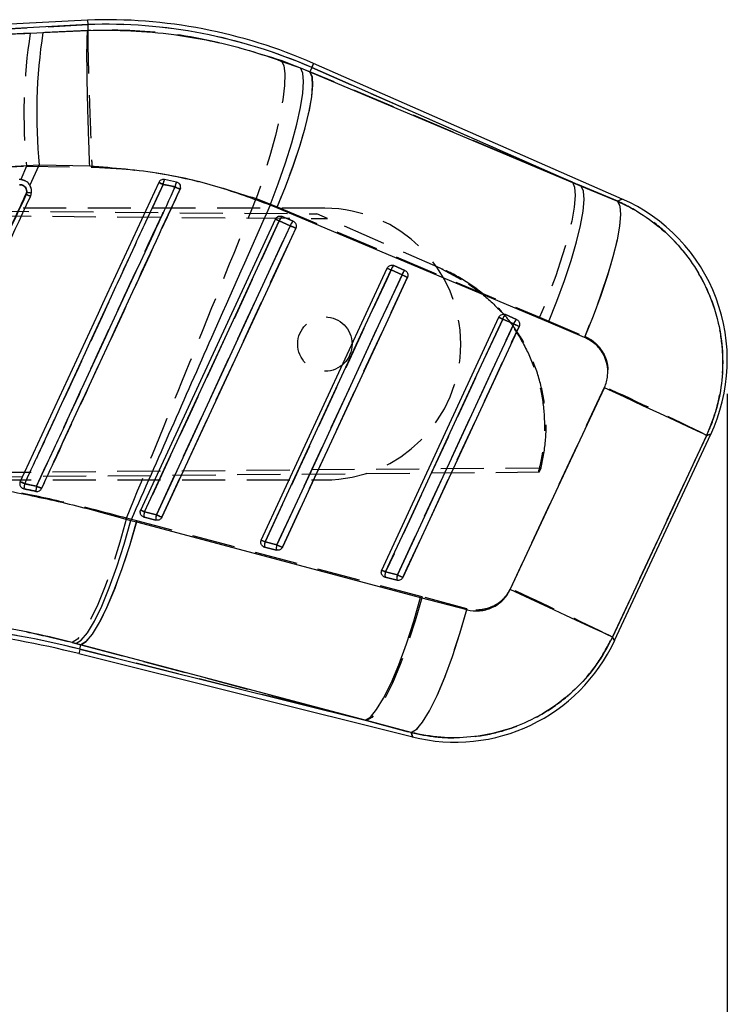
# Model space of a CAD drawing. Extents: x 79 to 836, y 26 to 563.
# Tile 14 of 16: x 369 to 411, y 448 to 506. Entities that reach past the tile are written whole.
import ezdxf

# ---------------------------------------------------------------- set-up
doc = ezdxf.new("R2010")
doc.units = 0
doc.header["$LTSCALE"] = 2
doc.linetypes.add('HIDDEN', pattern=[1.905, 1.27, -0.635])
doc.layers.get('0').update_dxf_attribs({"linetype": 'CONTINUOUS'})
doc.styles.add('SLDTEXTSTYLE0', font='TXT', dxfattribs={"width": 0.75})
doc.dimstyles.new('SLDDIMSTYLE1', dxfattribs={"dimtxt": 7, "dimasz": 6.604, "dimexe": 0, "dimexo": 0.0625, "dimgap": 1.75, "dimtad": 1, "dimdec": 0, "dimrnd": 1e-09, "dimzin": 12, "dimtxsty": 'SLDTEXTSTYLE0', "dimsah": 1, "dimcen": 0.09, "dimazin": 3, "dimtfac": 1, "dimtdec": 0, "dimtofl": 0, "dimtmove": 0, "dimatfit": 3, "dimtolj": 1, "dimtzin": 12})

# ---------------------------------------------------------------- blocks, each defined once
blk = doc.blocks.new('_D_1')
at = {"color": 218, "linetype": 'CONTINUOUS'}
for p, q in [((410.832, 484.281), (410.832, 390.314)), ((106.124, 477.814), (106.124, 390.314)), ((106.124, 392.314), (410.832, 392.314))]:
    blk.add_line(p, q, dxfattribs=at)
for points in [[(106.124, 392.314), (112.728, 391.298), (112.728, 393.33)], [(410.832, 392.314), (404.228, 393.33), (404.228, 391.298)]]:
    blk.add_solid(points, dxfattribs=at)
at = {"color": 218, "linetype": 'CONTINUOUS', "insert": (240.129, 401.338, 0.1), "char_height": 7, "attachment_point": 1, "style": 'SLDTEXTSTYLE0'}
blk.add_mtext('305', dxfattribs=at)

msp = doc.modelspace()

# ---------------------------------------------------------------- linework, layer by layer
at = {"color": 7, "linetype": 'CONTINUOUS'}
for p, q in [((373.141361, 506.305661), (315.487316, 503.283825)), ((373.153193, 506.034765), (321.846357, 503.345612)), ((373.141361, 506.305661), (373.153193, 506.034765)), ((373.153193, 506.034765), (373.16799, 505.695123)), ((370.517773, 505.568069), (373.167945, 505.694758)), ((373.167945, 505.694758), (373.16799, 505.695123)), ((386.3506, 503.501911), (386.23978, 503.249701)), ((402.232794, 496.522509), (386.3506, 503.501911)), ((404.644234, 495.758973), (386.459691, 503.750134)), ((385.684175, 503.479648), (386.23978, 503.249701)), ((386.23978, 503.249701), (402.232794, 496.522509)), ((369.753016, 496.561386), (370.300529, 497.747235)), ((373.274995, 497.692615), (370.300529, 497.747235)), ((378.384335, 496.761672), (377.669765, 496.907324)), ((378.445087, 496.741574), (378.384335, 496.761672)), ((369.56547, 496.155161), (369.529961, 496.026419)), ((402.232794, 496.522509), (404.366119, 495.628547)), ((384.302257, 495.234452), (383.89617, 495.400503)), ((400.294049, 488.506138), (384.302257, 495.234452)), ((376.278249, 477.43886), (384.215219, 494.579393)), ((384.442149, 494.47431), (385.089798, 494.189698)), ((384.594051, 494.738165), (384.613393, 494.730469)), ((384.613393, 494.730469), (385.261057, 494.445857)), ((383.377848, 475.668773), (390.795452, 491.687719)), ((391.022397, 491.582651), (391.670061, 491.298039)), ((391.174389, 491.846457), (391.193641, 491.838794)), ((391.193641, 491.838794), (391.84129, 491.554182)), ((390.477432, 473.898686), (397.375701, 488.796044)), ((397.602661, 488.690995), (397.375701, 488.796044)), ((397.602661, 488.690995), (398.250325, 488.406386)), ((397.754772, 488.954734), (397.77389, 488.94712)), ((397.77389, 488.94712), (398.421539, 488.662507)), ((402.425213, 487.607777), (400.294049, 488.506138)), ((398.050053, 472.758364), (403.589843, 484.644271)), ((404.190166, 469.741806), (409.862099, 481.905472)), ((369.309289, 478.716653), (369.396297, 478.684209)), ((375.699354, 476.83008), (376.033841, 476.741988)), ((376.478402, 477.016468), (376.402242, 477.047246)), ((377.177177, 476.842247), (376.478402, 477.016468)), ((377.20391, 477.159571), (376.505149, 477.333792)), ((376.033841, 476.741988), (392.767785, 472.288586)), ((383.578001, 475.246381), (383.501751, 475.277212)), ((384.276761, 475.07216), (383.578001, 475.246381)), ((384.303508, 475.389507), (383.604733, 475.563724)), ((390.704332, 473.793663), (390.477432, 473.898686)), ((390.677584, 473.476298), (390.601201, 473.507203)), ((391.376359, 473.302078), (390.677584, 473.476298)), ((391.403107, 473.61945), (390.704332, 473.793663)), ((392.767785, 472.288586), (395.479811, 471.5687)), ((372.759132, 469.503272), (372.46458, 469.581492)), ((372.693492, 469.240055), (372.759132, 469.503272)), ((389.493031, 465.051558), (372.759132, 469.503272)), ((372.627912, 468.976971), (392.302571, 464.071637)), ((372.693492, 469.240055), (389.493031, 465.051558)), ((392.203716, 464.326941), (389.493031, 465.051558))]:
    msp.add_line(p, q, dxfattribs=at)
at = {"color": 7, "linetype": 'HIDDEN'}
for p, q in [((321.366994, 503.320489), (373.153193, 506.034765)), ((369.77124, 505.529333), (321.366994, 503.320489)), ((373.168034, 505.693983), (369.77124, 505.529333)), ((373.168034, 505.694155), (373.168034, 505.693983)), ((386.244951, 503.261495), (384.558184, 503.92032)), ((386.3506, 503.501911), (386.244951, 503.261495)), ((386.3506, 503.501911), (401.712833, 496.751007)), ((401.712833, 496.751007), (386.244951, 503.261495)), ((369.551359, 497.700695), (369.216008, 496.912651)), ((369.551359, 497.700695), (373.403041, 497.645028)), ((369.420214, 496.858411), (369.481517, 496.822968)), ((369.729234, 496.597867), (369.810743, 496.417291)), ((404.376579, 495.633453), (401.712833, 496.751007)), ((310.00465, 495.553024), (386.648564, 494.884573)), ((383.078424, 495.78156), (384.311063, 495.305851)), ((310.131019, 495.253913), (387.285782, 494.60455)), ((387.129707, 495.214887), (310.131019, 495.214477)), ((384.311063, 495.305851), (399.775041, 488.791663)), ((387.285782, 494.60455), (386.648564, 494.884573)), ((385.089664, 494.187471), (384.442015, 494.472075)), ((384.61308, 494.730577), (384.583218, 494.741812)), ((385.260729, 494.445965), (384.61308, 494.730577)), ((394.08767, 491.615471), (387.285782, 494.60455)), ((391.669957, 491.295848), (391.022293, 491.580453)), ((391.193328, 491.838899), (391.163809, 491.85003)), ((391.840992, 491.554286), (391.193328, 491.838899)), ((393.994449, 491.656438), (395.153923, 491.027258)), ((398.250265, 488.404244), (397.602601, 488.688845)), ((397.773592, 488.94722), (397.744534, 488.958199)), ((398.421241, 488.662608), (397.773592, 488.94722)), ((399.775041, 488.791663), (402.435241, 487.66803)), ((310.131108, 479.174949), (399.869127, 479.931179)), ((399.742378, 479.659446), (399.869127, 479.931179)), ((399.742378, 479.659446), (310.004739, 478.875835)), ((310.131108, 479.214475), (387.129797, 479.214888)), ((369.396312, 478.684194), (369.327513, 478.707243)), ((376.039831, 476.800237), (375.448568, 476.954736)), ((376.412926, 477.04136), (376.478789, 477.016263)), ((376.478789, 477.016263), (377.177564, 476.842042)), ((376.504926, 477.33159), (377.203686, 477.157377)), ((392.855434, 472.322907), (376.039831, 476.800237)), ((383.512197, 475.271437), (383.578373, 475.24618)), ((383.578373, 475.24618), (384.277133, 475.071963)), ((383.60451, 475.561567), (384.303285, 475.387357)), ((390.611319, 473.5016), (390.677942, 473.476101)), ((390.677942, 473.476101), (391.376717, 473.301884)), ((390.704108, 473.791577), (391.402883, 473.617371)), ((395.485355, 471.623842), (392.855434, 472.322907)), ((372.238351, 469.639935), (372.759012, 469.502822)), ((372.693492, 469.240055), (372.759012, 469.502822)), ((372.759012, 469.502822), (389.574496, 465.031248)), ((389.574496, 465.031248), (372.693492, 469.240055)), ((389.574496, 465.031248), (392.203001, 464.328794))]:
    msp.add_line(p, q, dxfattribs=at)
at = {"color": 7, "linetype": 'HIDDEN', "flags": 128}
for points in [[(384.558184, 503.92032), (384.701965, 503.626499), (384.765027, 503.132615), (384.745596, 502.452213), (384.644238, 501.603965), (384.463726, 500.611115), (384.209005, 499.500904), (383.887065, 498.303775), (383.506728, 497.052554), (383.078424, 495.78156)], [(386.3506, 503.501911), (386.398313, 503.610466), (386.432407, 503.688049), (386.452867, 503.734615), (386.459691, 503.750134)], [(386.244951, 503.261495), (386.370463, 502.962228), (386.404587, 502.470832), (386.346428, 501.800608), (386.19752, 500.969667), (385.961933, 500.000466), (385.645999, 498.919223), (385.258285, 497.755159), (384.809254, 496.539749), (384.311063, 495.305851)], [(401.712833, 496.751007), (401.838047, 496.451713), (401.871813, 495.960142), (401.813222, 495.289594), (401.663868, 494.45821), (401.427774, 493.488491), (401.111333, 492.406666), (400.723128, 491.242018), (400.273634, 490.026049), (399.775041, 488.791663)], [(404.376579, 495.633453), (404.506264, 495.341849), (404.543294, 494.855478), (404.486669, 494.187642), (404.337941, 493.356619), (404.101176, 492.385138), (403.782843, 491.299778), (403.391657, 490.130238), (402.938319, 488.908514), (402.435241, 487.66803)], [(404.644234, 495.758973), (404.615624, 495.745555), (404.376579, 495.633453)], [(384.442015, 494.472075), (384.186117, 493.919462), (383.162541, 491.709009), (379.068239, 482.8672), (376.504926, 477.33159)], [(377.203686, 477.157377), (377.459584, 477.70999), (378.483159, 479.920443), (382.577462, 488.762252), (385.089664, 494.187471)], [(377.524344, 477.010753), (377.780227, 477.563366), (378.803788, 479.773827), (382.898046, 488.615662), (385.410217, 494.040884)], [(391.022293, 491.580453), (390.766395, 491.02784), (389.74282, 488.817386), (385.648487, 479.975574), (383.60451, 475.561567)], [(384.303285, 475.387357), (384.559182, 475.93997), (385.582773, 478.150424), (389.677105, 486.992236), (391.669957, 491.295848)], [(384.623928, 475.240678), (384.879826, 475.793295), (385.903386, 478.003755), (389.997659, 486.845601), (391.990466, 491.149221)], [(397.602601, 488.688845), (397.346703, 488.136232), (396.323098, 485.925782), (392.228721, 477.08397), (390.704108, 473.791577)], [(391.402883, 473.617371), (391.658781, 474.169984), (392.682386, 476.380434), (396.776764, 485.222243), (398.250265, 488.404244)], [(391.723527, 473.470613), (391.979424, 474.023227), (393.002985, 476.233691), (397.097273, 485.075552), (398.570729, 488.257561)], [(403.597144, 484.702058), (400.802685, 478.706468), (398.055313, 472.811896)], [(404.071091, 469.949428), (406.822814, 475.842126), (409.621624, 481.835827)], [(409.621624, 481.835827), (409.836231, 481.897984), (409.862099, 481.905472)], [(375.448568, 476.954736), (375.055386, 475.541402), (374.631433, 474.19304), (374.190731, 472.954247), (373.747824, 471.865989), (373.317389, 470.96426), (372.913657, 470.278882), (372.549964, 469.832517), (372.238351, 469.639935)], [(376.039831, 476.800237), (375.633774, 475.388669), (375.197304, 474.042159), (374.744875, 472.805332), (374.291493, 471.719187), (373.852177, 470.819712), (373.441471, 470.136724), (373.073025, 469.692856), (372.759012, 469.502822)], [(392.855434, 472.322907), (392.449377, 470.912159), (392.012922, 469.566572), (391.560538, 468.3307), (391.107185, 467.245467), (390.667869, 466.346804), (390.257148, 465.664471), (389.888627, 465.221057), (389.574496, 465.031248)], [(395.485355, 471.623842), (395.079015, 470.205616), (394.641964, 468.853515), (394.188849, 467.612766), (393.734796, 466.524867), (393.295003, 465.626206), (392.884193, 464.946842), (392.516075, 464.509495), (392.203001, 464.328794)], [(404.190166, 469.741806), (404.176874, 469.764967), (404.071091, 469.949428)], [(392.203001, 464.328794), (392.291425, 464.10043), (392.302571, 464.071637)]]:
    msp.add_lwpolyline(points, dxfattribs=at)
at = {"color": 8, "linetype": 'CONTINUOUS', "flags": 128}
for points in [[(386.459691, 503.750134), (386.452867, 503.734615), (386.432407, 503.688049), (386.398313, 503.610466), (386.3506, 503.501911)], [(404.366119, 495.628547), (404.612137, 495.743919), (404.644234, 495.758973)], [(409.862099, 481.905472), (409.833578, 481.897216), (409.613682, 481.833525)], [(404.071523, 469.948694), (404.177023, 469.764721), (404.190166, 469.741806)], [(372.693492, 469.240055), (372.664807, 469.124995), (372.644318, 469.042774), (372.63201, 468.993422), (372.627912, 468.976971)], [(392.302571, 464.071637), (392.291663, 464.099811), (392.203716, 464.326941)]]:
    msp.add_lwpolyline(points, dxfattribs=at)
at = {"color": 7, "linetype": 'CONTINUOUS', "flags": 128}
for points in [[(383.89617, 495.400503), (384.37493, 496.653263), (384.804441, 497.88839), (385.172946, 499.072019), (385.470344, 500.171687), (385.688452, 501.157243), (385.821311, 502.001669), (385.865284, 502.68181), (385.81915, 503.179017), (385.684175, 503.479648)], [(384.302257, 495.234452), (384.803964, 496.47437), (385.256065, 497.697093), (385.646192, 498.869244), (385.963721, 499.958854), (386.199964, 500.936169), (386.348484, 501.774531), (386.405243, 502.451066), (386.368675, 502.947297), (386.23978, 503.249701)], [(400.294049, 488.506138), (400.79589, 489.746206), (401.248125, 490.969095), (401.638416, 492.141433), (401.956094, 493.231211), (402.192486, 494.20869), (402.34117, 495.047186), (402.398048, 495.723814), (402.3616, 496.220104), (402.232794, 496.522509)], [(404.366119, 495.628547), (404.49865, 495.332401), (404.537855, 494.840365), (404.482676, 494.165991), (404.334603, 493.327841), (404.097749, 492.348999), (403.778596, 491.256423), (403.385965, 490.0802), (402.93066, 488.852717), (402.425213, 487.607777)], [(376.505149, 477.333792), (376.761047, 477.88642), (377.784638, 480.096929), (381.878985, 488.938976), (384.442149, 494.47431)], [(384.442149, 494.47431), (384.395851, 494.495746), (384.352444, 494.515844), (384.313239, 494.534001), (384.279398, 494.549669), (384.251965, 494.562373), (384.231759, 494.571734), (384.219376, 494.577464), (384.215219, 494.579393)], [(385.089798, 494.189698), (384.8339, 493.63707), (383.810325, 491.426561), (379.715962, 482.584514), (377.20391, 477.159571)], [(385.410217, 494.041331), (385.15432, 493.488703), (384.130744, 491.27819), (380.036397, 482.436135), (377.524359, 477.011193)], [(385.410217, 494.041331), (385.394735, 494.048499), (385.369642, 494.060125), (385.335861, 494.075764), (385.294674, 494.094834), (385.247631, 494.116616), (385.19652, 494.140286), (385.143233, 494.164959), (385.089798, 494.189698)], [(383.604733, 475.563724), (383.860631, 476.116352), (384.884221, 478.326861), (388.978584, 487.168904), (391.022397, 491.582651)], [(390.795452, 491.687719), (390.799625, 491.685793), (390.812008, 491.680063), (390.832214, 491.670709), (390.859647, 491.658006), (390.893487, 491.642341), (390.932692, 491.624184), (390.976114, 491.604086), (391.022397, 491.582651)], [(391.670061, 491.298039), (391.414164, 490.745414), (390.390573, 488.534901), (386.296211, 479.692858), (384.303508, 475.389507)], [(391.990466, 491.14966), (391.734568, 490.597032), (390.710978, 488.386519), (386.616645, 479.544465), (384.623958, 475.24111)], [(391.670061, 491.298039), (391.723482, 491.273299), (391.776768, 491.248626), (391.827879, 491.224956), (391.874922, 491.203174), (391.916109, 491.184101), (391.949875, 491.168458), (391.974984, 491.156831), (391.990466, 491.14966)], [(390.704332, 473.793663), (390.960229, 474.346291), (391.98382, 476.5568), (396.078197, 485.39884), (397.602661, 488.690995)], [(398.250325, 488.406386), (397.994412, 487.853758), (396.970821, 485.643249), (392.876444, 476.801213), (391.403107, 473.61945)], [(398.250325, 488.406386), (398.303745, 488.381647), (398.357032, 488.356974), (398.408143, 488.3333), (398.455186, 488.311518), (398.496358, 488.292441), (398.530139, 488.276795), (398.555232, 488.265164), (398.570714, 488.257989)], [(398.570714, 488.257989), (398.314817, 487.705361), (397.291226, 485.494848), (393.196879, 476.652797), (391.723541, 473.471027)], [(409.613682, 481.833525), (409.425421, 481.921624), (409.043712, 482.099913), (408.478899, 482.363571), (407.746253, 482.705459), (406.86561, 483.11634), (405.860765, 483.585093), (404.758898, 484.099038), (403.589843, 484.644271)], [(409.613682, 481.833525), (406.820236, 475.843165), (404.071523, 469.948694)], [(376.505149, 477.333792), (376.458852, 477.355223), (376.415459, 477.375321), (376.376254, 477.393474), (376.342429, 477.409139), (376.314996, 477.421843), (376.29479, 477.4312), (376.282407, 477.43693), (376.278249, 477.43886)], [(372.46458, 469.581492), (372.777177, 469.770975), (373.142345, 470.211837), (373.548133, 470.889624), (373.98125, 471.782122), (374.427481, 472.860079), (374.872206, 474.088158), (375.300838, 475.426111), (375.699354, 476.83008)], [(377.524359, 477.011193), (377.508877, 477.018364), (377.483768, 477.02999), (377.449972, 477.045637), (377.408786, 477.064706), (377.361743, 477.086488), (377.310632, 477.110162), (377.257345, 477.134831), (377.20391, 477.159571)], [(372.759132, 469.503272), (373.073099, 469.691299), (373.441009, 470.130738), (373.850746, 470.807165), (374.288885, 471.698381), (374.741031, 472.775143), (375.192372, 474.002108), (375.628067, 475.339018), (376.033841, 476.741988)], [(383.377848, 475.668773), (383.382006, 475.666847), (383.394388, 475.661118), (383.414594, 475.651763), (383.442027, 475.639064), (383.475853, 475.623403), (383.515058, 475.605249), (383.55845, 475.585155), (383.604733, 475.563724)], [(384.303508, 475.389507), (384.356944, 475.364763), (384.410215, 475.340094), (384.461341, 475.31642), (384.508384, 475.294638), (384.549571, 475.275561), (384.583352, 475.259915), (384.608461, 475.248285), (384.623958, 475.24111)], [(391.403107, 473.61945), (391.456542, 473.59471), (391.509814, 473.570038), (391.56094, 473.546363), (391.607968, 473.524574), (391.64917, 473.505497), (391.682951, 473.489847), (391.708059, 473.478209), (391.723541, 473.471027)], [(404.071523, 469.948694), (403.883276, 470.036782), (403.501717, 470.215011), (402.937142, 470.478565), (402.20481, 470.820311), (401.324538, 471.231017), (400.320111, 471.699577), (399.218691, 472.213324), (398.050053, 472.758364)], [(389.493031, 465.051558), (389.807044, 465.239517), (390.174968, 465.678822), (390.58472, 466.355057), (391.022859, 467.246039), (391.475005, 468.32253), (391.926316, 469.54922), (392.362012, 470.885854), (392.767785, 472.288586)], [(392.203716, 464.326941), (392.516611, 464.505546), (392.884059, 464.938683), (393.2939, 465.611987), (393.732516, 466.503132), (394.185362, 467.582565), (394.637449, 468.814489), (395.073755, 470.158052), (395.479811, 471.5687)]]:
    msp.add_lwpolyline(points, dxfattribs=at)
at = {"color": 7, "linetype": 'HIDDEN'}
msp.add_circle((387.129748, 487.214888), 1.6, dxfattribs=at)
at = {"color": 7, "linetype": 'CONTINUOUS'}
for centre, radius, start, end in [((374.204069, 475.861469), 30.462731, 66.27700441, 91.9986863), ((374.204069, 475.861469), 30.191592, 66.27700441, 91.99469957), ((401.039348, 500.806818), 30.890711, 171.13353537, 185.68420378), ((363.208018, 465.679078), 34.119638, 65.05524485, 65.53816852), ((378.994465, 496.425519), 1.409598, 160.01323518, 172.23948418), ((379.410651, 496.307446), 1.12234, 156.12679736, 171.49113213), ((363.241235, 482.284038), 15.112946, 64.35417167, 65.4104357), ((369.927227, 499.011142), 2.8788, 262.78098659, 268.34664196), ((355.700001, 447.443669), 53.988103, 64.90766013, 65.25231486), ((400.479065, 486.280789), 10.353, 334.67824749, 66.4992415), ((384.907907, 494.348265), 0.482513, 127.61673377, 164.85711657), ((385.555505, 494.06367), 0.482459, 127.61176158, 164.85748182), ((391.488048, 491.456655), 0.482396, 127.61130557, 164.85946478), ((392.135777, 491.172017), 0.482465, 127.6168809, 164.85849674), ((398.06828, 488.56501), 0.482362, 127.61182942, 164.85969802), ((398.715984, 488.280386), 0.482406, 127.61619267, 164.85917238), ((357.737558, 453.850885), 27.730871, 65.02800409, 65.62637837), ((371.108662, 478.568155), 1.716293, 165.79516783, 176.12273418), ((371.457706, 478.497164), 1.356188, 165.12382438, 178.24966585), ((352.489653, 440.498839), 42.216526, 64.83722915, 65.27546212), ((377.014061, 477.131106), 0.547789, 158.28391286, 192.07981761), ((377.712917, 476.956902), 0.547871, 158.28927928, 192.07979434), ((384.113699, 475.361051), 0.547834, 158.28736619, 192.08227006), ((384.812755, 475.186784), 0.548114, 158.29335875, 192.07104725), ((391.21363, 473.59093), 0.548166, 158.29427544, 192.07069342), ((391.911957, 473.416752), 0.547737, 158.28035163, 192.08484236), ((358.266577, 411.375512), 59.635908, 76.00030706, 89.99888164), ((358.266577, 411.375512), 59.364769, 76.00030706, 89.99947718), ((394.807134, 474.117122), 10.353, 255.78348542, 335.21890186)]:
    msp.add_arc(centre, radius, start, end, dxfattribs=at)
at = {"color": 7, "linetype": 'HIDDEN'}
for centre, radius, start, end in [((374.204069, 475.861469), 30.191592, 66.27700441, 91.99469957), ((400.18233, 500.757775), 30.783148, 171.0828839, 185.6994497), ((392.97893, 530.033634), 36.788782, 244.83697867, 245.27810286), ((378.696222, 496.48207), 1.11106, 157.49615885, 173.04533915), ((379.215287, 496.349484), 0.927567, 153.61660947, 172.27644464), ((363.630703, 483.131878), 14.180073, 64.29012757, 65.43091589), ((395.607093, 533.705531), 41.059049, 245.06364345, 245.52238871), ((387.129748, 487.214888), 8, 270.00030706, 90.00030706), ((387.908399, 502.090895), 8.370318, 243.81803746, 245.53557702), ((384.922519, 494.339951), 0.498338, 128.38490098, 164.62532079), ((385.57021, 494.055307), 0.498389, 128.38643533, 164.62226641), ((393.231236, 511.567594), 19.192548, 244.89965562, 245.95193453), ((394.61427, 499.47006), 8.668807, 243.86267983, 245.52119574), ((391.502625, 491.448394), 0.498155, 128.38069893, 164.62731005), ((392.150217, 491.163825), 0.498076, 128.37734864, 164.62913996), ((400.03598, 509.15931), 19.725456, 244.90482437, 245.92860528), ((401.353615, 496.922066), 9.047433, 243.91696376, 245.50622773), ((398.082697, 488.556888), 0.497901, 128.37587188, 164.63147768), ((398.730428, 488.272244), 0.497977, 128.38094544, 164.62871901), ((406.96216, 507.014032), 20.548024, 244.91405667, 245.89680458), ((283.633954, 224.789069), 286.261994, 63.88889871, 65.22425083), ((404.218334, 554.318958), 82.969413, 245.02112809, 245.22049058), ((370.975471, 478.59506), 1.581672, 165.58705435, 176.76940194), ((371.366772, 478.515199), 1.264807, 164.90049097, 178.94142623), ((396.576019, 535.784413), 62.774986, 245.10013155, 245.39563243), ((379.948835, 484.902202), 8.317132, 243.81133985, 245.53897848), ((377.004806, 477.131409), 0.538472, 158.17601587, 192.34745574), ((377.703709, 476.957207), 0.538601, 158.18267507, 192.34639753), ((385.257983, 494.347745), 18.983689, 244.89524409, 245.95943358), ((387.158825, 483.369506), 8.578874, 243.84945663, 245.52411022), ((384.104834, 475.361328), 0.538906, 158.1877865, 192.33746792), ((384.803893, 475.187067), 0.539189, 158.19397039, 192.32612978), ((392.635073, 493.176933), 19.644024, 244.90385216, 245.93229614), ((394.448195, 482.008619), 9.029837, 243.91283147, 245.50366758), ((391.204778, 473.591227), 0.539268, 158.19048076, 192.32669529), ((391.903498, 473.417022), 0.539217, 158.18835277, 192.32915767), ((400.104499, 492.205402), 20.523961, 244.91429488, 245.8987355), ((278.568917, 213.94607), 285.111408, 63.88422304, 65.22306014), ((358.266577, 411.375512), 59.635908, 76.00030706, 89.99888164)]:
    msp.add_arc(centre, radius, start, end, dxfattribs=at)
at = {"color": 7, "linetype": 'CONTINUOUS'}
for points, knots in [([(321.846357, 503.345612), (326.634026, 503.564533), (342.858678, 504.306419), (359.081841, 505.046427), (370.517773, 505.568069)], [0, 0, 0, 0, 0.295086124, 1, 1, 1, 1]), ([(373.274995, 497.692615), (373.273173, 497.73927), (373.260211, 498.071167), (373.230937, 498.857805), (373.191764, 500.031729), (373.155736, 501.305145), (373.129843, 502.471767), (373.114501, 503.502938), (373.110567, 504.364676), (373.118038, 505.034214), (373.136344, 505.505574), (373.157411, 505.631697), (373.167945, 505.694758)], [0, 0, 0, 0, 0.0117322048, 0.0834602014, 0.1980321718, 0.3126033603, 0.4271713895, 0.5417391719, 0.6563040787, 0.7708692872, 0.8854347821, 1, 1, 1, 1]), ([(373.16799, 505.695123), (374.010387, 505.70284), (375.701582, 505.718333), (378.661854, 505.431113), (382.045732, 504.793924), (384.464099, 503.920364), (385.684175, 503.479648)], [0, 0, 0, 0, 0.196933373, 0.395362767, 0.694957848, 1, 1, 1, 1]), ([(370.300529, 497.747235), (358.868603, 497.191616), (342.651784, 496.403439), (326.435291, 495.577884), (321.650496, 495.334297)], [0, 0, 0, 0, 0.704942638, 1, 1, 1, 1]), ([(383.89617, 495.400503), (382.865322, 495.781149), (380.787872, 496.548258), (377.223102, 497.38762), (374.685195, 497.583676), (373.274995, 497.692615)], [0, 0, 0, 0, 0.304423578, 0.613499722, 1, 1, 1, 1]), ([(369.428782, 496.854629), (369.352688, 496.881209), (369.249093, 496.917394), (369.140298, 496.916616), (369.111417, 496.91641)], [0, 0, 0, 0, 0.734533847, 1, 1, 1, 1]), ([(369.146181, 496.602703), (369.19553, 496.599365), (369.290794, 496.592923), (369.416431, 496.522464), (369.509199, 496.420674), (369.566138, 496.292597), (369.565693, 496.200974), (369.56547, 496.155161)], [0, 0, 0, 0, 0.212411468, 0.410045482, 0.607019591, 0.803502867, 1, 1, 1, 1]), ([(377.336515, 496.736046), (375.977367, 493.798409), (373.259071, 487.923134), (370.540808, 482.04785), (369.181676, 479.110207)], [0, 0, 0, 0, 0.499999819, 1, 1, 1, 1]), ([(369.753016, 496.561386), (369.746651, 496.572002), (369.699446, 496.650742), (369.597642, 496.764051), (369.478121, 496.828164), (369.428782, 496.854629)], [0, 0, 0, 0, 0.083836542, 0.621804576, 1, 1, 1, 1]), ([(369.444845, 478.989314), (369.53006, 479.17356), (369.956136, 480.094795), (371.745747, 483.963948), (373.960885, 488.753108), (376.252469, 493.707382), (377.180505, 495.713742), (377.597777, 496.615861)], [0, 0, 0, 0, 0.031357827, 0.156790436, 0.658520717, 0.846460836, 1, 1, 1, 1]), ([(369.782222, 495.908156), (369.808369, 495.983604), (369.860663, 496.134498), (369.843638, 496.367671), (369.781493, 496.500514), (369.753016, 496.561386)], [0, 0, 0, 0, 0.351405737, 0.702799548, 1, 1, 1, 1]), ([(377.669765, 496.907324), (377.635456, 496.910429), (377.566842, 496.916639), (377.467904, 496.881854), (377.385676, 496.821065), (377.352484, 496.763662), (377.336515, 496.736046)], [0, 0, 0, 0, 0.254771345, 0.50952602, 0.76403107, 1, 1, 1, 1]), ([(377.597777, 496.615861), (377.743925, 496.587643), (377.978725, 496.54231), (378.212428, 496.492367), (378.300665, 496.47351)], [0, 0, 0, 0, 0.6224374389, 1, 1, 1, 1]), ([(378.595186, 496.336672), (378.606037, 496.367268), (378.628372, 496.430246), (378.62132, 496.533236), (378.582059, 496.628818), (378.519377, 496.701153), (378.467233, 496.729525), (378.445087, 496.741574)], [0, 0, 0, 0, 0.2017559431, 0.4152963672, 0.6288356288, 0.842366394, 1, 1, 1, 1]), ([(362.340478, 480.505928), (364.270513, 484.686345), (366.678846, 489.902748), (369.087173, 495.119172), (369.56547, 496.155161)], [0, 0, 0, 0, 0.801398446, 1, 1, 1, 1]), ([(369.529961, 496.026419), (368.338031, 493.450636), (365.954173, 488.299074), (363.570504, 483.147444), (362.37867, 480.571631)], [0, 0, 0, 0, 0.500000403, 1, 1, 1, 1]), ([(378.300665, 496.47351), (378.21544, 496.289265), (377.789319, 495.368046), (375.999661, 491.498907), (373.783707, 486.708068), (371.491937, 481.753228), (370.563693, 479.746311), (370.146973, 478.845339)], [0, 0, 0, 0, 0.031355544, 0.156776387, 0.65846037, 0.846671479, 1, 1, 1, 1]), ([(370.439751, 478.709165), (370.524717, 478.892817), (370.950633, 479.813418), (372.74034, 483.681818), (375.37384, 489.374007), (377.666425, 494.329233), (378.595186, 496.336672)], [0, 0, 0, 0, 0.031255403, 0.156675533, 0.658356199, 1, 1, 1, 1]), ([(362.629173, 480.453916), (363.821315, 483.029632), (366.205599, 488.181067), (368.590014, 493.332459), (369.782222, 495.908156)], [0, 0, 0, 0, 0.499999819, 1, 1, 1, 1]), ([(383.89617, 495.400503), (382.745548, 492.802178), (380.005813, 486.615327), (377.280249, 480.422229), (375.699354, 476.83008)], [0, 0, 0, 0, 0.419975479, 1, 1, 1, 1]), ([(404.366119, 495.628547), (404.400678, 495.613158), (404.990426, 495.350545), (406.086674, 494.727267), (407.498377, 493.568955), (408.677757, 492.182327), (409.681316, 490.485698), (410.318681, 488.653935), (410.586702, 486.782284), (410.550383, 485.087558), (410.249795, 483.409985), (409.82572, 482.359013), (409.613682, 481.833525)], [0, 0, 0, 0, 0.006912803, 0.117964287, 0.229014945, 0.338921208, 0.448826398, 0.587594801, 0.69033411, 0.793072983, 0.896536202, 1, 1, 1, 1]), ([(384.215219, 494.579393), (384.232415, 494.608706), (384.266805, 494.667324), (384.351206, 494.727724), (384.448788, 494.758567), (384.533174, 494.756924), (384.579818, 494.742551), (384.594051, 494.738165)], [0, 0, 0, 0, 0.223310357, 0.446580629, 0.671452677, 0.899749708, 1, 1, 1, 1]), ([(385.261057, 494.445857), (385.284669, 494.433141), (385.337963, 494.404441), (385.400178, 494.330465), (385.43769, 494.234981), (385.443164, 494.133093), (385.42089, 494.071055), (385.410217, 494.041331)], [0, 0, 0, 0, 0.168695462, 0.380765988, 0.592843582, 0.804924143, 1, 1, 1, 1]), ([(390.795452, 491.687719), (390.812655, 491.717031), (390.847054, 491.775646), (390.93145, 491.836046), (391.029031, 491.866895), (391.113451, 491.865252), (391.160127, 491.850856), (391.174389, 491.846457)], [0, 0, 0, 0, 0.223277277, 0.446495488, 0.671282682, 0.899558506, 1, 1, 1, 1]), ([(391.84129, 491.554182), (391.864935, 491.541448), (391.918262, 491.512728), (391.980472, 491.438697), (392.017953, 491.343202), (392.023397, 491.241349), (392.001129, 491.179348), (391.990466, 491.14966)], [0, 0, 0, 0, 0.16892762, 0.380991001, 0.593072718, 0.805149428, 1, 1, 1, 1]), ([(397.375701, 488.796044), (397.392897, 488.825358), (397.427285, 488.883978), (397.511689, 488.944374), (397.60927, 488.975218), (397.693743, 488.973574), (397.740461, 488.959152), (397.754772, 488.954734)], [0, 0, 0, 0, 0.223192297, 0.446331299, 0.671074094, 0.899240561, 1, 1, 1, 1]), ([(398.421539, 488.662507), (398.445228, 488.649746), (398.498597, 488.620995), (398.560794, 488.546885), (398.598237, 488.451374), (398.603607, 488.349573), (398.581359, 488.287626), (398.570714, 488.257989)], [0, 0, 0, 0, 0.169250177, 0.381307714, 0.5934007, 0.805475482, 1, 1, 1, 1]), ([(403.589843, 484.644271), (403.590449, 484.64557), (403.693526, 484.866316), (403.825073, 485.344891), (403.781219, 486.003655), (403.553468, 486.631168), (403.136914, 487.216931), (402.666537, 487.475249), (402.425213, 487.607777)], [0, 0, 0, 0, 0.001203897, 0.204637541, 0.408048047, 0.546678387, 0.767426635, 1, 1, 1, 1]), ([(361.901788, 479.555905), (363.053912, 479.414938), (365.358114, 479.133011), (368.826178, 478.515729), (372.29043, 477.76558), (374.563054, 477.141911), (375.699354, 476.83008)], [0, 0, 0, 0, 0.246888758, 0.49376739, 0.74688643, 1, 1, 1, 1]), ([(369.181676, 479.110207), (369.170364, 479.077745), (369.14774, 479.012821), (369.157025, 478.908063), (369.198111, 478.813072), (369.25523, 478.750131), (369.296757, 478.724414), (369.309289, 478.716653)], [0, 0, 0, 0, 0.2254937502, 0.4509914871, 0.6765825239, 0.9023937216, 1, 1, 1, 1]), ([(369.396297, 478.684209), (369.593189, 478.64359), (369.828527, 478.595038), (370.063726, 478.546515), (370.10215, 478.538588)], [0, 0, 0, 0, 0.836632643, 1, 1, 1, 1]), ([(370.146973, 478.845339), (370.012315, 478.87295), (369.778332, 478.920927), (369.544224, 478.968935), (369.444845, 478.989314)], [0, 0, 0, 0, 0.575502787, 1, 1, 1, 1]), ([(370.10215, 478.538588), (370.106128, 478.53782), (370.1435, 478.530611), (370.217353, 478.531233), (370.314811, 478.566358), (370.393584, 478.628146), (370.42516, 478.683559), (370.439751, 478.709165)], [0, 0, 0, 0, 0.029941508, 0.281337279, 0.532709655, 0.784072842, 1, 1, 1, 1]), ([(376.402242, 477.047246), (376.374003, 477.067519), (376.317517, 477.108072), (376.264631, 477.20063), (376.244364, 477.303279), (376.255746, 477.385277), (376.273608, 477.427807), (376.278249, 477.43886)], [0, 0, 0, 0, 0.232064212, 0.464189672, 0.694197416, 0.920530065, 1, 1, 1, 1]), ([(377.524359, 477.011193), (377.506971, 476.981518), (377.472195, 476.922171), (377.387019, 476.861154), (377.289017, 476.830318), (377.216619, 476.8329), (377.180579, 476.841441), (377.177177, 476.842247)], [0, 0, 0, 0, 0.243653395, 0.487292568, 0.730956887, 0.974606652, 1, 1, 1, 1]), ([(383.501751, 475.277212), (383.473524, 475.297496), (383.417057, 475.338072), (383.364176, 475.430636), (383.343969, 475.5333), (383.355361, 475.615259), (383.373218, 475.657754), (383.377848, 475.668773)], [0, 0, 0, 0, 0.2321043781, 0.4643011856, 0.6943582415, 0.9207432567, 1, 1, 1, 1]), ([(384.623958, 475.24111), (384.622763, 475.238585), (384.606995, 475.20526), (384.564304, 475.146638), (384.4794, 475.08718), (384.380104, 475.059219), (384.310786, 475.063782), (384.277486, 475.071982), (384.276761, 475.07216)], [0, 0, 0, 0, 0.019975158, 0.263628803, 0.507264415, 0.750906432, 0.99457746, 1, 1, 1, 1]), ([(390.601201, 473.507203), (390.572988, 473.527501), (390.516547, 473.568107), (390.463718, 473.660694), (390.443543, 473.763371), (390.454998, 473.845265), (390.472824, 473.887715), (390.477432, 473.898686)], [0, 0, 0, 0, 0.2321663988, 0.4644469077, 0.6945926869, 0.9210621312, 1, 1, 1, 1]), ([(391.723541, 473.471027), (391.722327, 473.468458), (391.706553, 473.435085), (391.663791, 473.376444), (391.578847, 473.317033), (391.479547, 473.28913), (391.410266, 473.293682), (391.377035, 473.30191), (391.376359, 473.302078)], [0, 0, 0, 0, 0.020317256, 0.263967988, 0.507640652, 0.751294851, 0.994946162, 1, 1, 1, 1]), ([(395.479811, 471.5687), (395.48634, 471.566993), (395.733109, 471.502459), (396.245906, 471.458287), (396.876152, 471.62048), (397.424841, 471.93515), (397.806737, 472.303632), (397.985811, 472.638303), (398.050053, 472.758364)], [0, 0, 0, 0, 0.0066621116, 0.2518137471, 0.4971863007, 0.6319883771, 0.8679784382, 1, 1, 1, 1]), ([(372.46458, 469.581492), (371.635924, 469.786674), (369.978592, 470.197042), (367.394892, 470.665194), (364.755832, 471.023572), (362.972295, 471.147947), (362.080483, 471.210137)], [0, 0, 0, 0, 0.245832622, 0.491671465, 0.745823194, 1, 1, 1, 1]), ([(404.071523, 469.948694), (403.773543, 469.392835), (403.208283, 468.338387), (402.047224, 467.002825), (400.695914, 465.853049), (399.142072, 464.951811), (397.441123, 464.334038), (395.712911, 464.019739), (393.941717, 463.985941), (392.783051, 464.213274), (392.203716, 464.326941)], [0, 0, 0, 0, 0.132849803, 0.252012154, 0.371175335, 0.506325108, 0.628859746, 0.751395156, 0.875697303, 1, 1, 1, 1])]:
    msp.add_open_spline(points, degree=3, knots=knots, dxfattribs=at)
at = {"color": 7, "linetype": 'HIDDEN'}
for points, knots in [([(373.168034, 505.693983), (373.164598, 505.631278), (373.157726, 505.505868), (373.160182, 505.035559), (373.1722, 504.367001), (373.193913, 503.506146), (373.224774, 502.475746), (373.263528, 501.309763), (373.309305, 500.036806), (373.35477, 498.845898), (373.386919, 498.041266), (373.401142, 497.691701), (373.403041, 497.645028)], [0, 0, 0, 0, 0.114058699, 0.228117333, 0.342175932, 0.456234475, 0.570295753, 0.684356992, 0.798421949, 0.912486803, 0.988315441, 1, 1, 1, 1]), ([(384.558184, 503.92032), (383.079602, 504.374539), (380.082359, 505.295287), (376.205802, 505.728504), (373.889061, 505.702308), (373.168034, 505.694155)], [0, 0, 0, 0, 0.401411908, 0.81370475, 1, 1, 1, 1]), ([(321.169158, 495.305605), (321.989172, 495.347558), (338.11639, 496.172637), (354.243888, 496.956597), (369.551359, 497.700695)], [0, 0, 0, 0, 0.050846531, 1, 1, 1, 1]), ([(373.403041, 497.645028), (373.989562, 497.616188), (375.920475, 497.521245), (379.211126, 497.015293), (381.779506, 496.195936), (383.078424, 495.78156)], [0, 0, 0, 0, 0.177384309, 0.583975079, 1, 1, 1, 1]), ([(369.526638, 496.028096), (369.542186, 496.073193), (369.572701, 496.161698), (369.558527, 496.303001), (369.502426, 496.429636), (369.406685, 496.529571), (369.283034, 496.59502), (369.191656, 496.600375), (369.145958, 496.603053)], [0, 0, 0, 0, 0.171944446, 0.337448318, 0.503116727, 0.668805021, 0.834366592, 1, 1, 1, 1]), ([(369.216008, 496.912651), (369.24858, 496.907899), (369.318687, 496.89767), (369.384811, 496.8721), (369.420214, 496.858411)], [0, 0, 0, 0, 0.4646120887, 1, 1, 1, 1]), ([(377.593337, 496.616602), (376.224766, 493.656436), (373.913119, 488.656428), (371.196533, 482.780476), (369.848532, 479.864685), (369.443579, 478.988752)], [0, 0, 0, 0, 0.503777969, 0.850929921, 1, 1, 1, 1]), ([(378.296135, 496.474143), (378.209408, 496.492697), (377.975759, 496.54268), (377.740973, 496.588064), (377.593337, 496.616602)], [0, 0, 0, 0, 0.3711865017, 1, 1, 1, 1]), ([(378.517521, 496.694561), (378.54207, 496.671599), (378.576047, 496.639818), (378.590376, 496.596359), (378.594352, 496.5843)], [0, 0, 0, 0, 0.722513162, 1, 1, 1, 1]), ([(362.378089, 480.572112), (363.569473, 483.148119), (365.952243, 488.300137), (368.335172, 493.452108), (369.526638, 496.028096)], [0, 0, 0, 0, 0.499999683, 1, 1, 1, 1]), ([(370.145632, 478.844676), (371.51363, 481.803679), (373.824344, 486.80179), (376.541182, 492.678275), (377.890028, 495.595756), (378.296135, 496.474143)], [0, 0, 0, 0, 0.503531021, 0.850524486, 1, 1, 1, 1]), ([(378.594784, 496.336736), (378.511059, 496.155764), (378.086393, 495.237842), (376.297982, 491.372102), (373.663319, 485.677207), (371.369603, 480.719255), (370.439647, 478.70912)], [0, 0, 0, 0, 0.030799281, 0.156219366, 0.657900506, 1, 1, 1, 1]), ([(378.619937, 496.424537), (378.61996, 496.42372), (378.620827, 496.393249), (378.607628, 496.364608), (378.594784, 496.336736)], [0, 0, 0, 0, 0.026830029, 1, 1, 1, 1]), ([(375.448568, 476.954736), (376.603353, 479.808458), (379.143373, 486.085388), (381.689733, 492.359751), (383.078424, 495.78156)], [0, 0, 0, 0, 0.4546365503, 1, 1, 1, 1]), ([(409.621624, 481.835827), (409.708883, 482.034918), (410.025387, 482.757062), (410.402307, 484.071403), (410.611104, 485.768355), (410.530965, 487.467042), (410.16807, 489.193244), (409.499383, 490.85569), (408.535104, 492.39332), (407.355386, 493.712749), (405.968019, 494.833462), (404.907062, 495.366788), (404.376579, 495.633453)], [0, 0, 0, 0, 0.039752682, 0.144191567, 0.248630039, 0.351138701, 0.453647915, 0.569708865, 0.676652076, 0.783596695, 0.891797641, 1, 1, 1, 1]), ([(399.869127, 479.931179), (399.975303, 480.484254), (400.190734, 481.606444), (400.15087, 483.32052), (399.841523, 485.016855), (399.251719, 486.623094), (398.394279, 488.12084), (397.30726, 489.442), (396.001527, 490.569828), (394.891702, 491.248481), (394.226654, 491.552033), (394.08767, 491.615471)], [0, 0, 0, 0, 0.119215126, 0.241887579, 0.361102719, 0.483774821, 0.602995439, 0.725673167, 0.844901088, 0.967586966, 1, 1, 1, 1]), ([(395.589812, 490.763158), (396.018841, 490.449598), (396.902654, 489.803657), (398.01844, 488.544257), (398.941185, 487.106248), (399.610619, 485.51432), (400.001805, 483.848963), (400.105096, 482.126908), (399.962708, 480.724866), (399.758198, 479.911479), (399.694724, 479.659028)], [0, 0, 0, 0, 0.1259012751, 0.2593601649, 0.3966902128, 0.530140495, 0.6674622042, 0.8008983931, 0.9382049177, 1, 1, 1, 1]), ([(402.435241, 487.66803), (402.440862, 487.665631), (402.677768, 487.564526), (403.115069, 487.282579), (403.515863, 486.764806), (403.75855, 486.179207), (403.84257, 485.549622), (403.734558, 485.013094), (403.616161, 484.745102), (403.597144, 484.702058)], [0, 0, 0, 0, 0.005214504, 0.219785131, 0.434651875, 0.550718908, 0.753911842, 0.96047388, 1, 1, 1, 1]), ([(375.448568, 476.954736), (374.352583, 477.246883), (372.160601, 477.831179), (368.767583, 478.547789), (365.313906, 479.146766), (362.981302, 479.420924), (361.814974, 479.558006)], [0, 0, 0, 0, 0.246887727, 0.493777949, 0.746883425, 1, 1, 1, 1]), ([(370.10218, 478.538565), (369.907885, 478.57865), (369.67265, 478.627181), (369.437277, 478.675743), (369.396312, 478.684194)], [0, 0, 0, 0, 0.8259586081, 1, 1, 1, 1]), ([(369.443579, 478.988752), (369.543305, 478.968286), (369.777395, 478.920246), (370.011348, 478.872234), (370.145632, 478.844676)], [0, 0, 0, 0, 0.4260197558, 1, 1, 1, 1]), ([(398.055313, 472.811896), (397.933532, 472.600009), (397.811189, 472.387141), (397.474504, 472.038123), (397.134985, 471.790389), (396.503897, 471.560458), (395.954061, 471.521237), (395.592717, 471.600339), (395.485355, 471.623842)], [0, 0, 0, 0, 0.2351577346, 0.2362449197, 0.4723314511, 0.635246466, 0.8916239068, 1, 1, 1, 1]), ([(362.005068, 471.217614), (362.855304, 471.15997), (364.555711, 471.044686), (367.128354, 470.708037), (369.704785, 470.255731), (371.393835, 469.845199), (372.238351, 469.639935)], [0, 0, 0, 0, 0.246010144, 0.492001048, 0.746003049, 1, 1, 1, 1]), ([(392.203001, 464.328794), (392.697373, 464.227734), (393.78339, 464.005728), (395.505346, 464.003613), (397.463349, 464.318532), (399.290892, 465.012782), (400.908216, 466.01927), (402.183865, 467.13973), (403.274388, 468.449855), (403.805522, 469.449569), (404.071091, 469.949428)], [0, 0, 0, 0, 0.106309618, 0.233536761, 0.360762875, 0.523360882, 0.642348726, 0.761337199, 0.880668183, 1, 1, 1, 1])]:
    msp.add_open_spline(points, degree=3, knots=knots, dxfattribs=at)

# ---------------------------------------------------------------- dimensions: what is measured, and where the dimension line sits
at = {"color": 218, "linetype": 'CONTINUOUS'}
dim = msp.add_linear_dim(base=(410.832065, 392.314192), p1=(106.124422, 479.813671), p2=(410.832065, 486.280789), dimstyle='SLDDIMSTYLE1', dxfattribs=at)
dim.commit()
dim.dimension.update_dxf_attribs({"geometry": '_D_1', "text_midpoint": (250.730675, 392.314192), "dimtype": 160})

doc.saveas('drawing.dxf')
